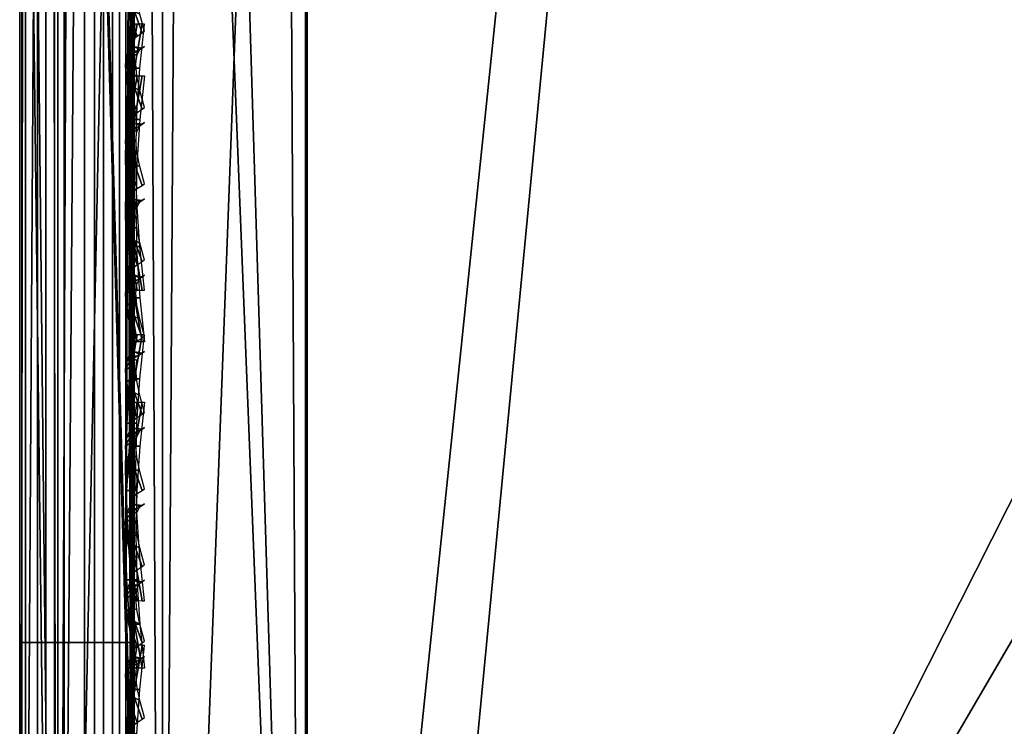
# Model space of a CAD drawing. Header units: inches. Extents: x 0 to 54.6, y -45.5 to 0.
# Tile 144 of 256: x 0 to 0.861, y -21.568 to -20.95. Entities that reach past the tile are written whole.
import ezdxf

# ---------------------------------------------------------------- set-up
doc = ezdxf.new("R2010")
doc.units = ezdxf.units.IN
doc.header["$LTSCALE"] = 0.03937
doc.header["$MEASUREMENT"] = 0
for name, color, linetype in [('A-FURN-3-ST', 151, 'Continuous'), ('A-FURN-3-ST-BK', 151, 'Continuous'), ('A-FURN-3-ST-SEAM', 250, 'Continuous'), ('A-FURN-3-STITCH', 15, 'Continuous')]:
    doc.layers.add(name, color=color, linetype=linetype)

msp = doc.modelspace()

# ---------------------------------------------------------------- meshes
at = {"layer": 'A-FURN-3-ST'}
mesh = msp.add_polyface(dxfattribs=at)
corners = [(3.73294, -22.72262, 18), (4.68149, -1.27728, 18), (1.99332, -22.59914, 18), (2.46733, -1.14919, 18), (0.25, -22.55077, 18), (0.25, -1.1005, 18), (0.125, -22.55077, 17.96651), (0.125, -1.1005, 17.96651), (0.03349, -22.55077, 17.875), (0.03349, -1.1005, 17.875), (0, -22.55077, 17.75), (0, -1.1005, 17.75), (0, -0.93468, 17.73365), (0.00627, -0.92384, 17.78815), (0.07329, -0.90018, 17.9071), (0.10414, -0.89507, 17.93277), (0.17347, -0.88825, 17.96707), (0.2502, -0.8859, 17.97884), (0.17362, -0.68415, 17.90516), (0.00627, -0.75397, 17.73661), (0, -0.77524, 17.68526), (0.07336, -0.70754, 17.84869), (0.10424, -0.69752, 17.87288), (0, -23.15078, 5.25), (0, -0.5005, 5.25), (0.03349, -23.15078, 5.125), (0.03349, -0.5005, 5.125), (0.125, -23.15078, 5.03349), (0.125, -0.5005, 5.03349), (0.25, -23.15078, 5), (0.25, -0.5005, 5), (4.55195, -0.98213, 17.96252), (2.40129, -0.86168, 17.96252), (0.25038, -0.67957, 17.91621), (0, -0.2505, 16.9), (0, -23.40079, 16.9), (0, -0.62832, 17.60665), (0, -23.40079, 5.5), (0, -0.2505, 5.5), (6.7319, -0.86361, 5), (3.68065, -23.32034, 5), (1.96715, -23.19858, 5), (4.57589, -0.66774, 5), (2.41439, -0.54665, 5)]
mesh.append_faces([[corners[k] for k in face] for face in [(0, 1, 2), (2, 1, 3), (2, 3, 4), (4, 3, 5), (4, 5, 6), (6, 5, 7), (6, 7, 8), (8, 7, 9), (8, 9, 10), (10, 9, 11), (12, 11, 13), (13, 11, 9), (13, 9, 14), (14, 9, 7), (14, 7, 15), (15, 7, 16), (17, 18, 16), (17, 16, 5), (5, 16, 7), (19, 20, 13), (13, 20, 12), (19, 13, 14, 21), (21, 14, 15, 22), (23, 24, 25), (25, 24, 26), (25, 26, 27), (27, 26, 28), (27, 28, 29), (29, 28, 30), (1, 31, 3), (3, 31, 32), (3, 32, 17), (17, 32, 33), (17, 5, 3), (11, 34, 10), (10, 34, 35), (12, 20, 11), (11, 20, 36), (35, 34, 37), (37, 34, 38), (37, 38, 23), (23, 38, 24), (39, 40, 41), (42, 41, 43), (43, 41, 29), (43, 29, 30)]])
at = {"layer": 'A-FURN-3-ST-BK'}
mesh = msp.add_polyface(dxfattribs=at)
corners = [(5.71288, -19.30214, 18.6363), (3.89974, -19.08634, 18.45343), (3.89803, -19.10302, 18.6363), (2.07753, -18.9625, 18.45343), (2.07648, -18.97923, 18.6363), (0.25142, -18.91267, 18.52261), (0.25137, -18.931, 18.6363), (5.67475, -19.60026, 18.03372), (3.85663, -19.5823, 18), (3.87237, -19.40247, 18.03372), (2.05508, -19.45982, 18), (2.06333, -19.27949, 18.03372), (2.07044, -19.12349, 18.13035), (3.88595, -19.24689, 18.13035), (2.07541, -19.01285, 18.27683), (3.89552, -19.13656, 18.27683), (0.25, -19.41207, 18), (0.25033, -19.29766, 18.01327), (0.25064, -19.18935, 18.05241), (0.25091, -19.09281, 18.11522), (0.25114, -19.01328, 18.1985), (0.2513, -18.95488, 18.29776), (0.2514, -18.92067, 18.40772), (5.65156, -19.77928, 18), (3.73294, -22.72262, 18), (1.99332, -22.59914, 18), (0.25, -22.55077, 18), (0.2503, -22.76535, 17.97879), (0.19513, -22.76655, 17.98478), (0.125, -22.55077, 18.03349), (0.125, -19.41207, 18.03349), (0.19524, -19.29905, 18.0192), (0.19615, -18.91855, 18.52234), (0.12579, -18.96279, 18.6273), (0.19614, -18.92646, 18.40881), (0.19605, -18.96027, 18.30015), (0.19592, -19.01801, 18.20207), (0.19573, -19.09663, 18.11982), (0.1955, -19.19203, 18.0578), (0.07369, -19.02141, 18.32719), (0.07372, -18.99215, 18.42114), (0.07373, -18.9853, 18.51932), (0.2515, -22.58859, 31.54521), (0.19588, -20.76551, 25.08913), (0.12587, -22.62033, 31.53621), (0.25141, -22.70163, 31.84813), (0.19604, -22.6685, 31.75806), (1.99305, -22.63698, 31.54521), (3.73089, -22.7604, 31.54521)]
mesh.append_faces([[corners[k] for k in face] for face in [(0, 1, 2), (2, 1, 3), (2, 3, 4), (4, 3, 5), (4, 5, 6), (7, 8, 9), (8, 10, 9), (9, 10, 11), (9, 11, 12, 13), (13, 12, 14, 15), (15, 14, 3, 1), (16, 17, 10), (10, 17, 11), (17, 18, 11), (11, 18, 12), (18, 19, 12), (12, 19, 20), (12, 20, 14), (14, 20, 21), (14, 21, 22), (14, 22, 3), (3, 22, 5), (23, 24, 8), (8, 24, 25), (8, 25, 10), (10, 25, 26), (10, 26, 16), (27, 26, 25), (28, 29, 26), (29, 30, 26), (26, 30, 16), (17, 16, 31), (31, 16, 30), (32, 33, 6), (32, 6, 5), (32, 5, 34), (34, 5, 22), (34, 22, 35), (35, 22, 21), (35, 21, 36), (36, 21, 20), (36, 20, 37), (37, 20, 19), (37, 19, 38), (38, 19, 18), (38, 18, 31), (31, 18, 17), (35, 39, 40, 34), (34, 40, 41, 32), (42, 6, 43), (43, 6, 33), (43, 44, 42), (45, 42, 46), (46, 42, 44), (45, 47, 42), (48, 0, 2), (48, 2, 47), (47, 2, 4), (47, 4, 42), (42, 4, 6)]])
mesh = msp.add_polyface(dxfattribs=at)
corners = [(0.03349, -22.55077, 18.125), (0.01216, -22.7991, 18.14846), (0, -22.55077, 18.25), (0.07333, -22.77962, 18.0505), (0.125, -22.55077, 18.03349), (0, -19.41207, 18.25), (0.03349, -19.41207, 18.125), (0.125, -19.41207, 18.03349), (0.19524, -19.29905, 18.0192), (0.07334, -19.31439, 18.08444), (0.04752, -19.32132, 18.11392), (0.01218, -19.33723, 18.18162), (0.0122, -19.26635, 18.20717), (0.04759, -19.23536, 18.14488), (0.01222, -19.20316, 18.24823), (0.04765, -19.15871, 18.19465), (0.01223, -19.15109, 18.30269), (0.04771, -19.09554, 18.26069), (0.01224, -19.11284, 18.36764), (0.04774, -19.04913, 18.33946), (0.01225, -19.09043, 18.4396), (0.04777, -19.02195, 18.42674), (0.01225, -19.08519, 18.5148), (0.04777, -19.01559, 18.51795), (0.03372, -19.05088, 18.60233), (0, -19.17153, 18.56815), (0, -19.16637, 18.45386), (0, -19.3007, 18.2762), (0, -19.21267, 18.34925), (0.07373, -18.9853, 18.51932), (0.12579, -18.96279, 18.6273), (0.19615, -18.91855, 18.52234), (0.1955, -19.19203, 18.0578), (0.07345, -19.22186, 18.11775), (0.07355, -19.13936, 18.17132), (0.19573, -19.09663, 18.11982), (0.07363, -19.07136, 18.24241), (0.07369, -19.02141, 18.32719), (0.07372, -18.99215, 18.42114), (0.19592, -19.01801, 18.20207), (0.19605, -18.96027, 18.30015), (0.19588, -20.76551, 25.08913), (0.07373, -20.82975, 25.07093), (0.04755, -20.85923, 25.06258), (0.01219, -20.92616, 25.04362), (0.03374, -22.70844, 31.51125), (0, -22.82912, 31.47705), (0.12587, -22.62033, 31.53621), (0.19604, -22.6685, 31.75806), (0.07373, -22.73029, 31.73266)]
mesh.append_faces([[corners[k] for k in face] for face in [(0, 1, 2), (3, 0, 4), (2, 5, 0), (0, 5, 6), (0, 6, 4), (4, 6, 7), (8, 7, 9), (9, 7, 6), (9, 6, 10), (10, 6, 11), (10, 11, 12, 13), (13, 12, 14, 15), (15, 14, 16, 17), (17, 16, 18, 19), (19, 18, 20, 21), (21, 20, 22, 23), (23, 22, 24), (24, 22, 25), (25, 22, 26), (26, 22, 20), (26, 20, 18), (6, 5, 11), (11, 5, 27), (11, 27, 12), (12, 27, 14), (27, 28, 14), (14, 28, 16), (16, 28, 18), (18, 28, 26), (23, 24, 29), (29, 24, 30), (29, 30, 31), (32, 8, 9, 33), (33, 9, 10, 13), (15, 34, 33, 13), (34, 35, 32, 33), (34, 15, 17, 36), (36, 17, 19, 37), (37, 19, 21, 38), (38, 21, 23, 29), (35, 34, 36, 39), (39, 36, 37, 40), (41, 30, 42), (42, 30, 24), (42, 24, 43), (43, 24, 44), (43, 44, 45), (45, 44, 46), (46, 44, 25), (25, 44, 24), (43, 45, 42), (42, 45, 47), (42, 47, 41), (48, 47, 49), (49, 47, 45), (2, 46, 5), (5, 46, 25), (5, 25, 27), (27, 25, 28), (28, 25, 26)]])
at = {"layer": 'A-FURN-3-ST-SEAM'}
mesh = msp.add_polyface(dxfattribs=at)
corners = [(0.0734, -0.90522, 17.83805), (0.08718, -0.90304, 17.8491), (0.08718, -1.09, 17.86752), (0.0734, -1.09, 17.85626), (0.08718, -8.24028, 17.86752), (0.0734, -8.24028, 17.85626), (0.08718, -15.39056, 17.86752), (0.0734, -15.39056, 17.85626), (0.1, -15.39056, 17.9), (0.09655, -22.54084, 17.88263), (0.09655, -15.39056, 17.88263), (0.1, -8.24028, 17.9), (0.09655, -8.24028, 17.88263), (0.1, -1.09, 17.9), (0.09655, -1.09, 17.88263), (0.1, -0.90486, 17.88252), (0.09655, -0.90012, 17.86392), (0.05668, -15.39056, 17.85046), (0.05668, -8.24028, 17.85046), (0.05668, -1.09, 17.85046), (0.05668, -0.90634, 17.83236), (0.02284, -0.90472, 17.84056), (0.039, -0.90614, 17.83337), (0.039, -1.09, 17.85149), (0.02284, -1.09, 17.85881), (0.039, -8.24028, 17.85149), (0.02284, -8.24028, 17.85881), (0.039, -15.39056, 17.85149), (0.02284, -15.39056, 17.85881), (0.00186, -15.39056, 17.88681), (0.00186, -8.24028, 17.88681), (0.00186, -1.09, 17.88681), (0.00186, -0.89931, 17.86802), (0.00512, -0.89257, 17.90224), (0.00026, -0.89589, 17.8854), (0.00026, -1.09, 17.90452), (0.00512, -1.09, 17.92169), (0.00026, -8.24028, 17.90452), (0.00512, -8.24028, 17.92169), (0.00026, -15.39056, 17.90452), (0.00512, -15.39056, 17.92169), (0.0655, -15.39056, 17.94716), (0.08125, -15.39056, 17.939), (0.08125, -8.24028, 17.939), (0.0655, -8.24028, 17.94716), (0.08125, -1.09, 17.939), (0.0655, -1.09, 17.94716), (0.08125, -0.88923, 17.91922), (0.0655, -0.88765, 17.92722), (0.09294, -15.39056, 17.92554), (0.09294, -8.24028, 17.92554), (0.09294, -1.09, 17.92554), (0.09294, -0.89183, 17.90601), (0.1, -22.54084, 17.9), (0.03043, -0.8879, 17.92594), (0.03043, -1.09, 17.94586), (0.03043, -8.24028, 17.94586), (0.03043, -15.39056, 17.94586), (0.03043, -22.54084, 17.94586), (0.0655, -22.54084, 17.94716), (0.01552, -0.88977, 17.91645), (0.01552, -1.09, 17.93618), (0.01552, -8.24028, 17.93618), (0.01552, -15.39056, 17.93618), (0.01552, -22.54084, 17.93618), (0.00512, -22.54084, 17.92169), (0.08718, -22.54084, 17.86752), (0.05668, -22.54084, 17.85046), (0.039, -22.54084, 17.85149), (0.00186, -22.54084, 17.88681), (0.00026, -22.54084, 17.90452)]
mesh.append_faces([[corners[k] for k in face] for face in [(0, 1, 2, 3), (3, 2, 4, 5), (5, 4, 6, 7), (8, 9, 10), (8, 10, 11), (11, 10, 12), (11, 12, 13), (13, 12, 14), (13, 14, 15), (15, 14, 16), (7, 17, 18, 5), (5, 18, 19, 3), (3, 19, 20, 0), (21, 22, 23, 24), (24, 23, 25, 26), (26, 25, 27, 28), (28, 29, 30, 26), (26, 30, 31, 24), (24, 31, 32, 21), (33, 34, 35, 36), (36, 35, 37, 38), (38, 37, 39, 40), (41, 42, 43, 44), (44, 43, 45, 46), (46, 45, 47, 48), (42, 49, 50, 43), (43, 50, 51, 45), (45, 51, 52, 47), (49, 53, 8), (49, 8, 50), (50, 8, 11), (50, 11, 51), (51, 11, 13), (51, 13, 15), (51, 15, 52), (48, 54, 55, 46), (46, 55, 56, 44), (44, 56, 57, 41), (41, 57, 58, 59), (54, 60, 61, 55), (55, 61, 62, 56), (56, 62, 63, 57), (57, 63, 64, 58), (60, 33, 36, 61), (61, 36, 38, 62), (62, 38, 40, 63), (63, 40, 65, 64), (1, 16, 14, 2), (2, 14, 12, 4), (4, 12, 10, 6), (6, 10, 9, 66), (22, 20, 19, 23), (23, 19, 18, 25), (25, 18, 17, 27), (27, 17, 67, 68), (34, 32, 31, 35), (35, 31, 30, 37), (37, 30, 29, 39), (39, 29, 69, 70)]])
mesh = msp.add_polyface(dxfattribs=at)
corners = [(0.0734, -15.39056, 17.85626), (0.08718, -15.39056, 17.86752), (0.08718, -22.54084, 17.86752), (0.0734, -22.54084, 17.85626), (0.08718, -22.71716, 17.85115), (0.0734, -22.71511, 17.84008), (0.08718, -22.89686, 17.79962), (0.0734, -22.89272, 17.78915), (0.08718, -23.06999, 17.70966), (0.0734, -23.06383, 17.70024), (0.1, -23.08771, 17.73687), (0.09655, -23.07826, 17.72231), (0.1, -22.9088, 17.82983), (0.09655, -22.90242, 17.81367), (0.1, -22.72289, 17.88312), (0.09655, -22.71991, 17.86601), (0.1, -22.54084, 17.9), (0.09655, -22.54084, 17.88263), (0.1, -15.39056, 17.9), (0.05668, -23.06066, 17.69539), (0.05668, -22.89059, 17.78376), (0.05668, -22.71405, 17.83438), (0.05668, -22.54084, 17.85046), (0.05668, -15.39056, 17.85046), (0.02284, -15.39056, 17.85881), (0.039, -15.39056, 17.85149), (0.039, -22.54084, 17.85149), (0.02284, -22.54084, 17.85881), (0.039, -22.71424, 17.83539), (0.02284, -22.71557, 17.8426), (0.039, -22.89096, 17.78471), (0.02284, -22.89366, 17.79153), (0.039, -23.06122, 17.69624), (0.02284, -23.06523, 17.70238), (0.00186, -23.08054, 17.72581), (0.00186, -22.90396, 17.81756), (0.00186, -22.72068, 17.87012), (0.00186, -22.54084, 17.88681), (0.00186, -15.39056, 17.88681), (0.00512, -15.39056, 17.92169), (0.00026, -15.39056, 17.90452), (0.00026, -22.54084, 17.90452), (0.00512, -22.54084, 17.92169), (0.00026, -22.7239, 17.88753), (0.00512, -22.72703, 17.90441), (0.00026, -22.91048, 17.83402), (0.00512, -22.9168, 17.84999), (0.00026, -23.09023, 17.74063), (0.00512, -23.09962, 17.755), (0.0655, -23.11354, 17.7763), (0.08125, -23.10909, 17.76948), (0.08125, -22.92317, 17.86609), (0.0655, -22.92617, 17.87367), (0.08125, -22.73019, 17.92143), (0.0655, -22.73167, 17.92944), (0.08125, -22.54084, 17.939), (0.0655, -22.54084, 17.94716), (0.08125, -15.39056, 17.939), (0.0655, -15.39056, 17.94716), (0.09294, -23.10172, 17.75821), (0.09294, -22.91821, 17.85357), (0.09294, -22.72773, 17.90819), (0.09294, -22.54084, 17.92554), (0.09294, -15.39056, 17.92554), (0.03043, -22.54084, 17.94586), (0.03043, -22.73144, 17.92817), (0.03043, -22.92569, 17.87246), (0.03043, -23.11283, 17.77522), (0.01552, -22.54084, 17.93618), (0.01552, -22.72967, 17.91865), (0.01552, -22.92213, 17.86346), (0.01552, -23.10754, 17.76712)]
mesh.append_faces([[corners[k] for k in face] for face in [(0, 1, 2, 3), (3, 2, 4, 5), (5, 4, 6, 7), (7, 6, 8, 9), (10, 11, 12), (12, 11, 13), (12, 13, 14), (14, 13, 15), (14, 15, 16), (16, 15, 17), (16, 17, 18), (9, 19, 20, 7), (7, 20, 21, 5), (5, 21, 22, 3), (3, 22, 23, 0), (24, 25, 26, 27), (27, 26, 28, 29), (29, 28, 30, 31), (31, 30, 32, 33), (33, 34, 35, 31), (31, 35, 36, 29), (29, 36, 37, 27), (27, 37, 38, 24), (39, 40, 41, 42), (42, 41, 43, 44), (44, 43, 45, 46), (46, 45, 47, 48), (49, 50, 51, 52), (52, 51, 53, 54), (54, 53, 55, 56), (56, 55, 57, 58), (50, 59, 60, 51), (51, 60, 61, 53), (53, 61, 62, 55), (55, 62, 63, 57), (60, 10, 12), (60, 12, 61), (61, 12, 14), (61, 14, 62), (62, 14, 16), (62, 16, 63), (56, 64, 65, 54), (54, 65, 66, 52), (52, 66, 67, 49), (64, 68, 69, 65), (65, 69, 70, 66), (66, 70, 71, 67), (68, 42, 44, 69), (69, 44, 46, 70), (70, 46, 48, 71), (2, 17, 15, 4), (4, 15, 13, 6), (6, 13, 11, 8), (26, 22, 21, 28), (28, 21, 20, 30), (30, 20, 19, 32), (41, 37, 36, 43), (43, 36, 35, 45), (45, 35, 34, 47)]])
mesh = msp.add_polyface(dxfattribs=at)
corners = [(0.08718, -20.27036, 22.90367), (0.0734, -20.28119, 22.90059), (0.0734, -19.05906, 18.59733), (0.08718, -19.04823, 18.6004), (0.08718, -19.31875, 18.14201), (0.0734, -19.32129, 18.15297), (0.0734, -19.40177, 18.14374), (0.08718, -19.40177, 18.13248), (0.0734, -21.49449, 18.14374), (0.08718, -21.49449, 18.13248), (0.039, -21.49449, 18.14851), (0.05668, -21.49449, 18.14954), (0.05668, -19.40177, 18.14954), (0.039, -19.40177, 18.14851), (0.05668, -19.3226, 18.15862), (0.039, -19.32237, 18.15762), (0.039, -19.06366, 18.59602), (0.05668, -19.06464, 18.59574), (0.05668, -20.28677, 22.89901), (0.039, -20.28578, 22.89929), (0.02284, -20.27873, 22.90129), (0.02284, -19.05661, 18.59803), (0.02284, -19.32071, 18.15049), (0.02284, -19.40177, 18.14119), (0.02284, -21.49449, 18.14119), (0.00026, -21.49449, 18.09548), (0.00186, -21.49449, 18.11319), (0.00186, -19.40177, 18.11319), (0.00026, -19.40177, 18.09548), (0.00186, -19.31439, 18.12321), (0.00026, -19.31039, 18.10596), (0.00026, -19.01264, 18.61051), (0.00186, -19.02967, 18.60568), (0.00186, -20.2518, 22.90894), (0.00026, -20.23477, 22.91378), (0.00512, -20.21825, 22.91847), (0.00512, -18.99612, 18.6152), (0.00512, -19.30651, 18.08924), (0.00512, -19.40177, 18.07831), (0.00512, -21.49449, 18.07831), (0.08125, -21.49449, 18.061), (0.0655, -21.49449, 18.05284), (0.0655, -19.40177, 18.05284), (0.08125, -19.40177, 18.061), (0.08125, -18.97947, 18.61993), (0.0655, -18.97163, 18.62216), (0.0655, -20.19375, 22.92543), (0.08125, -20.2016, 22.9232), (0.09294, -20.21455, 22.91952), (0.09294, -18.99242, 18.61626), (0.09294, -19.40177, 18.07446), (0.09294, -21.49449, 18.07446), (0.1, -19.40177, 18.1), (0.1, -19.31142, 18.11036), (0.1, -19.01699, 18.60928), (0.1, -20.23912, 22.91254), (0.09655, -19.40177, 18.11737), (0.1, -21.49449, 18.1), (0.09655, -19.31533, 18.12728), (0.09655, -19.03369, 18.60453), (0.09655, -20.25582, 22.9078), (0.03043, -20.195, 22.92507), (0.03043, -18.97288, 18.62181), (0.03043, -19.40177, 18.05414), (0.03043, -21.49449, 18.05414), (0.01552, -20.20432, 22.92243), (0.01552, -18.98219, 18.61916), (0.01552, -19.40177, 18.06382), (0.01552, -21.49449, 18.06382), (0.09655, -21.49449, 18.11737)]
mesh.append_faces([[corners[k] for k in face] for face in [(0, 1, 2, 3), (4, 5, 6, 7), (7, 6, 8, 9), (10, 11, 12, 13), (13, 12, 14, 15), (16, 17, 18, 19), (19, 20, 21, 16), (15, 22, 23, 13), (13, 23, 24, 10), (25, 26, 27, 28), (28, 27, 29, 30), (31, 32, 33, 34), (34, 35, 36, 31), (30, 37, 38, 28), (28, 38, 39, 25), (40, 41, 42, 43), (44, 45, 46, 47), (47, 48, 49, 44), (43, 50, 51, 40), (52, 51, 50), (52, 50, 53), (54, 49, 55), (55, 49, 48), (56, 57, 52), (56, 52, 58), (59, 54, 60), (60, 54, 55), (61, 46, 45, 62), (63, 42, 41, 64), (65, 61, 62, 66), (67, 63, 64, 68), (35, 65, 66, 36), (38, 67, 68, 39), (20, 33, 32, 21), (22, 29, 27, 23), (23, 27, 26, 24), (1, 18, 17, 2), (5, 14, 12, 6), (6, 12, 11, 8), (60, 0, 3, 59), (58, 4, 7, 56), (56, 7, 9, 69)]])
mesh = msp.add_polyface(dxfattribs=at)
corners = [(0.08718, -22.71462, 31.5102), (0.0734, -22.72545, 31.50712), (0.0734, -20.28119, 22.90059), (0.08718, -20.27036, 22.90367), (0.08718, -21.49449, 18.13248), (0.0734, -21.49449, 18.14374), (0.0734, -22.54084, 18.14374), (0.08718, -22.54084, 18.13248), (0.039, -22.54084, 18.14851), (0.05668, -22.54084, 18.14954), (0.05668, -21.49449, 18.14954), (0.039, -21.49449, 18.14851), (0.039, -20.28578, 22.89929), (0.05668, -20.28677, 22.89901), (0.05668, -22.73103, 31.50554), (0.039, -22.73004, 31.50582), (0.02284, -22.72299, 31.50782), (0.02284, -20.27873, 22.90129), (0.02284, -21.49449, 18.14119), (0.02284, -22.54084, 18.14119), (0.00026, -22.54084, 18.09548), (0.00186, -22.54084, 18.11319), (0.00186, -21.49449, 18.11319), (0.00026, -21.49449, 18.09548), (0.00026, -20.23477, 22.91378), (0.00186, -20.2518, 22.90894), (0.00186, -22.69606, 31.51547), (0.00026, -22.67902, 31.52031), (0.00512, -22.6625, 31.525), (0.00512, -20.21825, 22.91847), (0.00512, -21.49449, 18.07831), (0.00512, -22.54084, 18.07831), (0.08125, -22.68414, 18.052), (0.0655, -22.68313, 18.04391), (0.0655, -22.54084, 18.05284), (0.08125, -22.54084, 18.061), (0.0655, -21.49449, 18.05284), (0.08125, -21.49449, 18.061), (0.08125, -20.2016, 22.9232), (0.0655, -20.19375, 22.92543), (0.0655, -22.63801, 31.53196), (0.08125, -22.64585, 31.52973), (0.09294, -22.65881, 31.52605), (0.09294, -20.21455, 22.91952), (0.09294, -21.49449, 18.07446), (0.09294, -22.54084, 18.07446), (0.09294, -22.6858, 18.06536), (0.1, -22.54084, 18.1), (0.1, -21.49449, 18.1), (0.1, -19.40177, 18.1), (0.1, -20.23912, 22.91254), (0.1, -22.68337, 31.51907), (0.09655, -22.54084, 18.11737), (0.1, -22.68895, 18.0907), (0.09655, -21.49449, 18.11737), (0.09655, -19.40177, 18.11737), (0.09655, -20.25582, 22.9078), (0.09655, -22.70008, 31.51433), (0.03043, -22.63926, 31.5316), (0.03043, -20.195, 22.92507), (0.03043, -21.49449, 18.05414), (0.03043, -22.54084, 18.05414), (0.03043, -22.68329, 18.0452), (0.01552, -22.64857, 31.52896), (0.01552, -20.20432, 22.92243), (0.01552, -21.49449, 18.06382), (0.01552, -22.54084, 18.06382), (0.01552, -22.68449, 18.0548)]
mesh.append_faces([[corners[k] for k in face] for face in [(0, 1, 2, 3), (4, 5, 6, 7), (8, 9, 10, 11), (12, 13, 14, 15), (15, 16, 17, 12), (11, 18, 19, 8), (20, 21, 22, 23), (24, 25, 26, 27), (27, 28, 29, 24), (23, 30, 31, 20), (32, 33, 34, 35), (35, 34, 36, 37), (38, 39, 40, 41), (41, 42, 43, 38), (37, 44, 45, 35), (35, 45, 46, 32), (47, 46, 45), (47, 45, 48), (48, 45, 44), (48, 44, 49), (50, 43, 51), (51, 43, 42), (52, 53, 47), (52, 47, 54), (54, 47, 48), (54, 48, 55), (56, 50, 57), (57, 50, 51), (58, 40, 39, 59), (60, 36, 34, 61), (61, 34, 33, 62), (63, 58, 59, 64), (65, 60, 61, 66), (66, 61, 62, 67), (28, 63, 64, 29), (30, 65, 66, 31), (16, 26, 25, 17), (18, 22, 21, 19), (1, 14, 13, 2), (5, 10, 9, 6), (57, 0, 3, 56), (54, 4, 7, 52)]])
at = {"layer": 'A-FURN-3-STITCH'}
mesh = msp.add_polymesh((7, 4), dxfattribs=at)
for k, corner in enumerate([(0.10928, -20.90655, 25.42389), (0.10714, -20.90799, 25.42355), (0.10283, -20.91083, 25.42288), (0.10066, -20.91223, 25.42255), (0.10501, -20.90922, 25.46267), (0.10032, -20.90701, 25.46319), (0.09601, -20.90985, 25.46252), (0.09639, -20.91491, 25.46133), (0.10243, -20.91445, 25.50133), (0.09775, -20.91223, 25.50186), (0.09343, -20.91508, 25.50118), (0.09381, -20.92013, 25.49999), (0.10157, -20.92219, 25.53965), (0.09688, -20.91998, 25.54017), (0.09257, -20.92282, 25.5395), (0.09295, -20.92788, 25.53831), (0.10243, -20.93241, 25.57738), (0.09774, -20.9302, 25.57791), (0.09343, -20.93304, 25.57723), (0.09381, -20.93809, 25.57604), (0.105, -20.94504, 25.6143), (0.10032, -20.94282, 25.61482), (0.09601, -20.94567, 25.61415), (0.09638, -20.95072, 25.61296), (0.10928, -20.95999, 25.65017), (0.1071, -20.96137, 25.64985), (0.10278, -20.96422, 25.64918), (0.10066, -20.96568, 25.64883)]):
    mesh.set_mesh_vertex(divmod(k, 4), corner)
mesh = msp.add_polymesh((7, 4), dxfattribs=at)
for k, corner in enumerate([(0.10928, -20.95384, 17.95579), (0.10714, -20.95382, 17.9543), (0.10283, -20.95377, 17.95138), (0.10066, -20.95375, 17.94995), (0.10501, -20.99229, 17.96146), (0.10032, -20.99233, 17.96373), (0.09601, -20.99228, 17.96081), (0.09639, -20.9922, 17.95562), (0.10243, -21.03118, 17.96462), (0.09775, -21.03122, 17.96689), (0.09343, -21.03117, 17.96397), (0.09381, -21.03109, 17.95878), (0.10157, -21.07027, 17.96524), (0.09688, -21.07031, 17.96751), (0.09257, -21.07026, 17.96459), (0.09295, -21.07017, 17.9594), (0.10243, -21.10932, 17.96332), (0.09774, -21.10935, 17.96559), (0.09343, -21.1093, 17.96267), (0.09381, -21.10922, 17.95748), (0.105, -21.14808, 17.95887), (0.10032, -21.14812, 17.96114), (0.09601, -21.14807, 17.95822), (0.09638, -21.14798, 17.95303), (0.10928, -21.18632, 17.95192), (0.1071, -21.18629, 17.9505), (0.10278, -21.18625, 17.94758), (0.10066, -21.18622, 17.94608)]):
    mesh.set_mesh_vertex(divmod(k, 4), corner)
mesh = msp.add_polymesh((7, 4), dxfattribs=at)
for k, corner in enumerate([(0.10928, -20.97321, 25.65862), (0.10714, -20.97465, 25.65828), (0.10283, -20.9775, 25.6576), (0.10066, -20.97889, 25.65727), (0.10501, -20.97588, 25.69739), (0.10032, -20.97367, 25.69791), (0.09601, -20.97651, 25.69724), (0.09639, -20.98157, 25.69605), (0.10243, -20.98111, 25.73606), (0.09775, -20.97889, 25.73658), (0.09343, -20.98174, 25.73591), (0.09381, -20.98679, 25.73471), (0.10157, -20.98885, 25.77437), (0.09688, -20.98664, 25.7749), (0.09257, -20.98948, 25.77423), (0.09295, -20.99454, 25.77303), (0.10243, -20.99907, 25.81211), (0.09774, -20.99686, 25.81263), (0.09343, -20.9997, 25.81196), (0.09381, -21.00475, 25.81076), (0.105, -21.0117, 25.84902), (0.10032, -21.00948, 25.84955), (0.09601, -21.01233, 25.84888), (0.09638, -21.01738, 25.84768), (0.10928, -21.02666, 25.8849), (0.1071, -21.02804, 25.88457), (0.10278, -21.03088, 25.8839), (0.10066, -21.03234, 25.88355)]):
    mesh.set_mesh_vertex(divmod(k, 4), corner)
mesh = msp.add_polymesh((7, 4), dxfattribs=at)
for k, corner in enumerate([(0.10066, -20.99889, 18.05261), (0.10283, -20.99889, 18.05117), (0.10714, -20.99889, 18.04825), (0.10928, -20.99889, 18.04677), (0.09639, -21.03724, 18.04627), (0.09601, -21.03723, 18.04107), (0.10032, -21.03723, 18.03815), (0.10501, -21.03723, 18.04043), (0.09381, -21.07606, 18.04243), (0.09343, -21.07606, 18.03724), (0.09775, -21.07606, 18.03432), (0.10243, -21.07606, 18.03659), (0.09295, -21.11513, 18.04113), (0.09257, -21.11513, 18.03594), (0.09688, -21.11513, 18.03302), (0.10157, -21.11513, 18.03529), (0.09381, -21.15421, 18.04237), (0.09343, -21.1542, 18.03718), (0.09774, -21.1542, 18.03426), (0.10243, -21.1542, 18.03653), (0.09638, -21.19304, 18.04614), (0.09601, -21.19304, 18.04095), (0.10032, -21.19303, 18.03803), (0.105, -21.19304, 18.0403), (0.10066, -21.2314, 18.05242), (0.10278, -21.2314, 18.05092), (0.1071, -21.23139, 18.048), (0.10928, -21.23139, 18.04658)]):
    mesh.set_mesh_vertex(divmod(k, 4), corner)
mesh = msp.add_polymesh((7, 4), dxfattribs=at)
for k, corner in enumerate([(0.10928, -21.03987, 25.89334), (0.10714, -21.04131, 25.893), (0.10283, -21.04416, 25.89233), (0.10066, -21.04556, 25.892), (0.10501, -21.04254, 25.93212), (0.10032, -21.04033, 25.93264), (0.09601, -21.04317, 25.93197), (0.09639, -21.04823, 25.93077), (0.10243, -21.04777, 25.97078), (0.09775, -21.04556, 25.9713), (0.09343, -21.0484, 25.97063), (0.09381, -21.05345, 25.96944), (0.10157, -21.05551, 26.0091), (0.09688, -21.0533, 26.00962), (0.09257, -21.05614, 26.00895), (0.09295, -21.0612, 26.00775), (0.10243, -21.06573, 26.04683), (0.09774, -21.06352, 26.04735), (0.09343, -21.06636, 26.04668), (0.09381, -21.07142, 26.04549), (0.105, -21.07836, 26.08375), (0.10032, -21.07615, 26.08427), (0.09601, -21.07899, 26.0836), (0.09638, -21.08404, 26.0824), (0.10928, -21.09332, 26.11962), (0.1071, -21.0947, 26.1193), (0.10278, -21.09754, 26.11862), (0.10066, -21.099, 26.11828)]):
    mesh.set_mesh_vertex(divmod(k, 4), corner)
mesh = msp.add_polymesh((7, 4), dxfattribs=at)
for k, corner in enumerate([(0.10928, -21.10653, 26.12806), (0.10714, -21.10798, 26.12772), (0.10283, -21.11082, 26.12705), (0.10066, -21.11222, 26.12672), (0.10501, -21.1092, 26.16684), (0.10032, -21.10699, 26.16736), (0.09601, -21.10983, 26.16669), (0.09639, -21.11489, 26.1655), (0.10243, -21.11443, 26.2055), (0.09775, -21.11222, 26.20603), (0.09343, -21.11506, 26.20536), (0.09381, -21.12011, 26.20416), (0.10157, -21.12218, 26.24382), (0.09688, -21.11996, 26.24434), (0.09257, -21.12281, 26.24367), (0.09295, -21.12786, 26.24248), (0.10243, -21.13239, 26.28155), (0.09774, -21.13018, 26.28208), (0.09343, -21.13302, 26.28141), (0.09381, -21.13808, 26.28021), (0.105, -21.14502, 26.31847), (0.10032, -21.14281, 26.31899), (0.09601, -21.14565, 26.31832), (0.09638, -21.15071, 26.31713), (0.10928, -21.15998, 26.35434), (0.1071, -21.16136, 26.35402), (0.10278, -21.1642, 26.35335), (0.10066, -21.16566, 26.353)]):
    mesh.set_mesh_vertex(divmod(k, 4), corner)
mesh = msp.add_polymesh((7, 4), dxfattribs=at)
for k, corner in enumerate([(0.10928, -21.17319, 26.36279), (0.10714, -21.17464, 26.36245), (0.10283, -21.17748, 26.36178), (0.10066, -21.17888, 26.36145), (0.10501, -21.17587, 26.40156), (0.10032, -21.17365, 26.40209), (0.09601, -21.1765, 26.40141), (0.09639, -21.18155, 26.40022), (0.10243, -21.18109, 26.44023), (0.09775, -21.17888, 26.44075), (0.09343, -21.18172, 26.44008), (0.09381, -21.18678, 26.43888), (0.10157, -21.18884, 26.47855), (0.09688, -21.18662, 26.47907), (0.09257, -21.18947, 26.4784), (0.09295, -21.19452, 26.4772), (0.10243, -21.19905, 26.51628), (0.09774, -21.19684, 26.5168), (0.09343, -21.19968, 26.51613), (0.09381, -21.20474, 26.51494), (0.105, -21.21168, 26.55319), (0.10032, -21.20947, 26.55372), (0.09601, -21.21231, 26.55305), (0.09638, -21.21737, 26.55185), (0.10928, -21.22664, 26.58907), (0.1071, -21.22802, 26.58874), (0.10278, -21.23086, 26.58807), (0.10066, -21.23233, 26.58773)]):
    mesh.set_mesh_vertex(divmod(k, 4), corner)
mesh = msp.add_polymesh((7, 4), dxfattribs=at)
for k, corner in enumerate([(0.10928, -21.22537, 17.95579), (0.10714, -21.22535, 17.9543), (0.10283, -21.2253, 17.95138), (0.10066, -21.22528, 17.94995), (0.10501, -21.26382, 17.96146), (0.10032, -21.26386, 17.96373), (0.09601, -21.26381, 17.96081), (0.09639, -21.26373, 17.95562), (0.10243, -21.30271, 17.96462), (0.09775, -21.30275, 17.96689), (0.09343, -21.3027, 17.96397), (0.09381, -21.30262, 17.95878), (0.10157, -21.3418, 17.96524), (0.09688, -21.34184, 17.96751), (0.09257, -21.34179, 17.96459), (0.09295, -21.3417, 17.9594), (0.10243, -21.38084, 17.96332), (0.09774, -21.38088, 17.96559), (0.09343, -21.38083, 17.96267), (0.09381, -21.38075, 17.95748), (0.105, -21.41961, 17.95887), (0.10032, -21.41964, 17.96114), (0.09601, -21.4196, 17.95822), (0.09638, -21.41951, 17.95303), (0.10928, -21.45785, 17.95192), (0.1071, -21.45782, 17.9505), (0.10278, -21.45778, 17.94758), (0.10066, -21.45775, 17.94608)]):
    mesh.set_mesh_vertex(divmod(k, 4), corner)
mesh = msp.add_polymesh((7, 4), dxfattribs=at)
for k, corner in enumerate([(0.10928, -21.23985, 26.59751), (0.10714, -21.2413, 26.59717), (0.10283, -21.24414, 26.5965), (0.10066, -21.24554, 26.59617), (0.10501, -21.24253, 26.63629), (0.10032, -21.24032, 26.63681), (0.09601, -21.24316, 26.63614), (0.09639, -21.24821, 26.63494), (0.10243, -21.24775, 26.67495), (0.09775, -21.24554, 26.67547), (0.09343, -21.24838, 26.6748), (0.09381, -21.25344, 26.67361), (0.10157, -21.2555, 26.71327), (0.09688, -21.25329, 26.71379), (0.09257, -21.25613, 26.71312), (0.09295, -21.26118, 26.71193), (0.10243, -21.26572, 26.751), (0.09774, -21.2635, 26.75152), (0.09343, -21.26635, 26.75085), (0.09381, -21.2714, 26.74966), (0.105, -21.27834, 26.78792), (0.10032, -21.27613, 26.78844), (0.09601, -21.27897, 26.78777), (0.09638, -21.28403, 26.78658), (0.10928, -21.2933, 26.82379), (0.1071, -21.29468, 26.82347), (0.10278, -21.29752, 26.82279), (0.10066, -21.29899, 26.82245)]):
    mesh.set_mesh_vertex(divmod(k, 4), corner)
mesh = msp.add_polymesh((7, 4), dxfattribs=at)
for k, corner in enumerate([(0.10066, -21.28426, 18.05261), (0.10283, -21.28426, 18.05117), (0.10714, -21.28426, 18.04825), (0.10928, -21.28426, 18.04677), (0.09639, -21.32261, 18.04627), (0.09601, -21.3226, 18.04107), (0.10032, -21.3226, 18.03815), (0.10501, -21.3226, 18.04043), (0.09381, -21.36143, 18.04243), (0.09343, -21.36143, 18.03724), (0.09775, -21.36143, 18.03432), (0.10243, -21.36143, 18.03659), (0.09295, -21.4005, 18.04113), (0.09257, -21.4005, 18.03594), (0.09688, -21.4005, 18.03302), (0.10157, -21.4005, 18.03529), (0.09381, -21.43958, 18.04237), (0.09343, -21.43957, 18.03718), (0.09774, -21.43957, 18.03426), (0.10243, -21.43957, 18.03653), (0.09638, -21.47841, 18.04614), (0.09601, -21.47841, 18.04095), (0.10032, -21.4784, 18.03803), (0.105, -21.47841, 18.0403), (0.10066, -21.51677, 18.05242), (0.10278, -21.51677, 18.05092), (0.1071, -21.51676, 18.048), (0.10928, -21.51676, 18.04658)]):
    mesh.set_mesh_vertex(divmod(k, 4), corner)
mesh = msp.add_polymesh((7, 4), dxfattribs=at)
for k, corner in enumerate([(0.10928, -21.30652, 26.83224), (0.10714, -21.30796, 26.83189), (0.10283, -21.3108, 26.83122), (0.10066, -21.3122, 26.83089), (0.10501, -21.30919, 26.87101), (0.10032, -21.30698, 26.87153), (0.09601, -21.30982, 26.87086), (0.09639, -21.31487, 26.86967), (0.10243, -21.31441, 26.90968), (0.09775, -21.3122, 26.9102), (0.09343, -21.31504, 26.90953), (0.09381, -21.3201, 26.90833), (0.10157, -21.32216, 26.94799), (0.09688, -21.31995, 26.94851), (0.09257, -21.32279, 26.94784), (0.09295, -21.32784, 26.94665), (0.10243, -21.33238, 26.98573), (0.09774, -21.33017, 26.98625), (0.09343, -21.33301, 26.98558), (0.09381, -21.33806, 26.98438), (0.105, -21.345, 27.02264), (0.10032, -21.34279, 27.02316), (0.09601, -21.34563, 27.02249), (0.09638, -21.35069, 27.0213), (0.10928, -21.35996, 27.05852), (0.1071, -21.36134, 27.05819), (0.10278, -21.36419, 27.05752), (0.10066, -21.36565, 27.05717)]):
    mesh.set_mesh_vertex(divmod(k, 4), corner)
mesh = msp.add_polymesh((7, 4), dxfattribs=at)
for k, corner in enumerate([(0.10928, -21.37318, 27.06696), (0.10714, -21.37462, 27.06662), (0.10283, -21.37746, 27.06595), (0.10066, -21.37886, 27.06562), (0.10501, -21.37585, 27.10573), (0.10032, -21.37364, 27.10626), (0.09601, -21.37648, 27.10558), (0.09639, -21.38154, 27.10439), (0.10243, -21.38108, 27.1444), (0.09775, -21.37886, 27.14492), (0.09343, -21.38171, 27.14425), (0.09381, -21.38676, 27.14306), (0.10157, -21.38882, 27.18272), (0.09688, -21.38661, 27.18324), (0.09257, -21.38945, 27.18257), (0.09295, -21.39451, 27.18137), (0.10243, -21.39904, 27.22045), (0.09774, -21.39683, 27.22097), (0.09343, -21.39967, 27.2203), (0.09381, -21.40472, 27.21911), (0.105, -21.41167, 27.25737), (0.10032, -21.40945, 27.25789), (0.09601, -21.4123, 27.25722), (0.09638, -21.41735, 27.25602), (0.10928, -21.42662, 27.29324), (0.1071, -21.42801, 27.29291), (0.10278, -21.43085, 27.29224), (0.10066, -21.43231, 27.2919)]):
    mesh.set_mesh_vertex(divmod(k, 4), corner)
mesh = msp.add_polymesh((7, 4), dxfattribs=at)
for k, corner in enumerate([(0.10928, -21.43984, 27.30168), (0.10714, -21.44128, 27.30134), (0.10283, -21.44413, 27.30067), (0.10066, -21.44552, 27.30034), (0.10501, -21.44251, 27.34046), (0.10032, -21.4403, 27.34098), (0.09601, -21.44314, 27.34031), (0.09639, -21.4482, 27.33911), (0.10243, -21.44774, 27.37912), (0.09775, -21.44552, 27.37964), (0.09343, -21.44837, 27.37897), (0.09381, -21.45342, 27.37778), (0.10157, -21.45548, 27.41744), (0.09688, -21.45327, 27.41796), (0.09257, -21.45611, 27.41729), (0.09295, -21.46117, 27.4161), (0.10243, -21.4657, 27.45517), (0.09774, -21.46349, 27.45569), (0.09343, -21.46633, 27.45502), (0.09381, -21.47139, 27.45383), (0.105, -21.47833, 27.49209), (0.10032, -21.47612, 27.49261), (0.09601, -21.47896, 27.49194), (0.09638, -21.48401, 27.49075), (0.10928, -21.49329, 27.52796), (0.1071, -21.49467, 27.52764), (0.10278, -21.49751, 27.52696), (0.10066, -21.49897, 27.52662)]):
    mesh.set_mesh_vertex(divmod(k, 4), corner)
mesh = msp.add_polymesh((7, 4), dxfattribs=at)
for k, corner in enumerate([(0.10928, -21.4969, 17.95579), (0.10714, -21.49688, 17.9543), (0.10283, -21.49683, 17.95138), (0.10066, -21.49681, 17.94995), (0.10501, -21.53535, 17.96146), (0.10032, -21.53539, 17.96373), (0.09601, -21.53534, 17.96081), (0.09639, -21.53526, 17.95562), (0.10243, -21.57424, 17.96462), (0.09775, -21.57428, 17.96689), (0.09343, -21.57423, 17.96397), (0.09381, -21.57415, 17.95878), (0.10157, -21.61333, 17.96524), (0.09688, -21.61337, 17.96751), (0.09257, -21.61332, 17.96459), (0.09295, -21.61323, 17.9594), (0.10243, -21.65237, 17.96332), (0.09774, -21.65241, 17.96559), (0.09343, -21.65236, 17.96267), (0.09381, -21.65228, 17.95748), (0.105, -21.69114, 17.95887), (0.10032, -21.69117, 17.96114), (0.09601, -21.69113, 17.95822), (0.09638, -21.69104, 17.95303), (0.10928, -21.72938, 17.95192), (0.1071, -21.72935, 17.9505), (0.10278, -21.72931, 17.94758), (0.10066, -21.72928, 17.94608)]):
    mesh.set_mesh_vertex(divmod(k, 4), corner)
mesh = msp.add_polymesh((7, 4), dxfattribs=at)
for k, corner in enumerate([(0.10928, -21.5065, 27.53641), (0.10714, -21.50794, 27.53606), (0.10283, -21.51079, 27.53539), (0.10066, -21.51219, 27.53506), (0.10501, -21.50917, 27.57518), (0.10032, -21.50696, 27.5757), (0.09601, -21.5098, 27.57503), (0.09639, -21.51486, 27.57384), (0.10243, -21.5144, 27.61385), (0.09775, -21.51219, 27.61437), (0.09343, -21.51503, 27.6137), (0.09381, -21.52008, 27.6125), (0.10157, -21.52214, 27.65216), (0.09688, -21.51993, 27.65269), (0.09257, -21.52277, 27.65201), (0.09295, -21.52783, 27.65082), (0.10243, -21.53236, 27.6899), (0.09774, -21.53015, 27.69042), (0.09343, -21.53299, 27.68975), (0.09381, -21.53805, 27.68855), (0.105, -21.54499, 27.72681), (0.10032, -21.54278, 27.72734), (0.09601, -21.54562, 27.72666), (0.09638, -21.55067, 27.72547), (0.10928, -21.55995, 27.76269), (0.1071, -21.56133, 27.76236), (0.10278, -21.56417, 27.76169), (0.10066, -21.56563, 27.76134)]):
    mesh.set_mesh_vertex(divmod(k, 4), corner)

doc.saveas('drawing.dxf')
